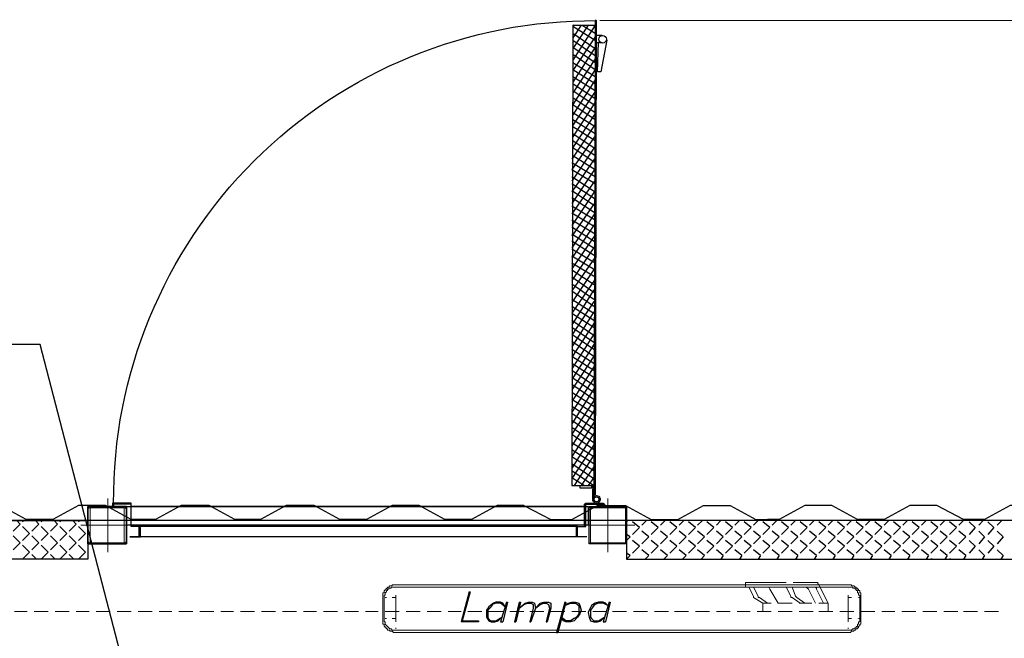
# Model space of a CAD drawing. Header units: millimetres. Extents: x 0 to 1151, y 0 to 297.
# Tile 70 of 93: x 332 to 368, y 151 to 173. Entities that reach past the tile are written whole.
import ezdxf

# ---------------------------------------------------------------- set-up
doc = ezdxf.new("R2010")
doc.units = ezdxf.units.MM
doc.header["$MEASUREMENT"] = 0
doc.layers.get('0').update_dxf_attribs({"linetype": 'CONTINUOUS'})

msp = doc.modelspace()

# ---------------------------------------------------------------- linework, layer by layer
at = {"color": 7, "linetype": 'Continuous', "lineweight": 25, "true_color": 0x000007}
for p, q in [((352.679, 173.083), (352.637, 155.854)), ((352.721, 173.083), (352.679, 173.083)), ((352.721, 173.083), (352.679, 155.854)), ((351.875, 172.914), (351.832, 156.192)), ((351.917, 172.914), (351.875, 172.872)), ((352.171, 172.914), (351.875, 172.448)), ((352.425, 172.914), (351.875, 172.067)), ((352.679, 172.914), (351.875, 171.644)), ((351.875, 172.914), (352.679, 172.914)), ((351.875, 172.872), (352.679, 172.364)), ((352.213, 172.914), (352.679, 172.618)), ((352.594, 172.914), (352.679, 172.872)), ((351.875, 172.618), (352.679, 172.067)), ((352.679, 172.491), (351.875, 171.263)), ((351.875, 172.364), (352.679, 171.813)), ((352.721, 172.533), (352.721, 172.279)), ((352.933, 172.533), (352.721, 172.533)), ((351.875, 172.11), (352.679, 171.559)), ((352.679, 172.11), (351.875, 170.84)), ((352.721, 172.279), (352.933, 172.279)), ((351.875, 171.856), (352.679, 171.305)), ((352.679, 171.686), (351.875, 170.459)), ((351.875, 171.559), (352.679, 171.051)), ((351.875, 171.305), (352.679, 170.797)), ((352.679, 171.305), (351.875, 170.035)), ((351.875, 171.051), (352.679, 170.543)), ((352.679, 170.924), (351.875, 169.654)), ((351.875, 170.797), (352.679, 170.247)), ((351.875, 170.543), (352.679, 169.993)), ((352.679, 170.501), (351.875, 169.273)), ((351.875, 170.289), (352.679, 169.739)), ((352.679, 170.12), (351.875, 168.85)), ((351.875, 170.035), (352.679, 169.485)), ((351.875, 169.739), (352.679, 169.231)), ((352.679, 169.697), (351.875, 168.469)), ((351.875, 169.485), (352.679, 168.977)), ((352.679, 169.316), (351.832, 168.046)), ((351.875, 169.231), (352.679, 168.723)), ((352.679, 168.892), (351.832, 167.665)), ((351.875, 168.977), (352.679, 168.427)), ((352.679, 168.511), (351.832, 167.241)), ((351.875, 168.723), (352.679, 168.173)), ((351.875, 168.469), (352.679, 167.919)), ((352.679, 168.088), (351.832, 166.86)), ((351.875, 168.173), (352.679, 167.665)), ((351.832, 167.919), (352.679, 167.411)), ((352.679, 167.707), (351.832, 166.437)), ((351.832, 167.665), (352.679, 167.157)), ((351.832, 167.411), (352.679, 166.86)), ((352.679, 167.284), (351.832, 166.056)), ((351.832, 167.157), (352.679, 166.606)), ((351.832, 166.903), (352.679, 166.352)), ((352.679, 166.903), (351.832, 165.633)), ((351.832, 166.649), (352.679, 166.098)), ((352.679, 166.479), (351.832, 165.252)), ((351.832, 166.352), (352.679, 165.844)), ((351.832, 166.098), (352.679, 165.59)), ((352.679, 166.098), (351.832, 164.828)), ((351.832, 165.844), (352.679, 165.336)), ((352.679, 165.717), (351.832, 164.447)), ((351.832, 165.59), (352.679, 165.04)), ((351.832, 165.336), (352.679, 164.786)), ((352.679, 165.294), (351.832, 164.066)), ((351.832, 165.082), (352.679, 164.532)), ((352.679, 164.913), (351.832, 163.643)), ((351.832, 164.786), (352.679, 164.278)), ((351.832, 164.532), (352.679, 164.024)), ((352.679, 164.49), (351.832, 163.262)), ((351.832, 164.278), (352.679, 163.77)), ((352.679, 164.109), (351.832, 162.839)), ((351.832, 164.024), (352.679, 163.474)), ((351.832, 163.77), (352.637, 163.22)), ((352.679, 163.685), (351.832, 162.458)), ((351.832, 163.516), (352.637, 162.966)), ((352.637, 163.304), (351.832, 162.034)), ((351.832, 163.262), (352.637, 162.712)), ((351.832, 162.966), (352.637, 162.458)), ((352.637, 162.881), (351.832, 161.653)), ((351.832, 162.712), (352.637, 162.204)), ((352.637, 162.5), (351.832, 161.23)), ((351.832, 162.458), (352.637, 161.95)), ((351.832, 162.204), (352.637, 161.653)), ((352.637, 162.077), (351.832, 160.849)), ((351.832, 161.95), (352.637, 161.399)), ((351.832, 161.696), (352.637, 161.145)), ((352.637, 161.696), (351.832, 160.426)), ((351.832, 161.442), (352.637, 160.891)), ((352.637, 161.315), (351.832, 160.045)), ((351.832, 161.145), (352.637, 160.637)), ((351.832, 160.891), (352.637, 160.383)), ((352.637, 160.891), (351.832, 159.664)), ((351.832, 160.637), (352.637, 160.129)), ((352.637, 160.51), (351.832, 159.24)), ((351.832, 160.383), (352.637, 159.833)), ((351.832, 160.129), (352.637, 159.579)), ((352.637, 160.087), (351.832, 158.859)), ((351.832, 159.875), (352.637, 159.325)), ((352.637, 159.706), (351.832, 158.436)), ((351.832, 159.579), (352.637, 159.071)), ((351.832, 159.325), (352.637, 158.817)), ((352.637, 159.283), (351.832, 158.055)), ((351.832, 159.071), (352.637, 158.563)), ((352.637, 158.902), (351.832, 157.632)), ((351.832, 158.817), (352.637, 158.267)), ((351.832, 158.563), (352.637, 158.013)), ((352.637, 158.478), (351.832, 157.251)), ((351.832, 158.309), (352.637, 157.759)), ((352.637, 158.097), (351.832, 156.827)), ((351.832, 158.055), (352.637, 157.505)), ((351.832, 157.759), (352.637, 157.251)), ((352.637, 157.674), (351.832, 156.446)), ((351.832, 157.505), (352.637, 156.997)), ((351.832, 157.251), (352.637, 156.743)), ((351.832, 156.997), (352.637, 156.446)), ((352.637, 157.293), (351.917, 156.192)), ((351.832, 156.743), (352.637, 156.192)), ((352.637, 156.87), (352.171, 156.192)), ((351.832, 156.489), (352.298, 156.192)), ((351.832, 156.235), (351.875, 156.192)), ((352.637, 156.489), (352.425, 156.192)), ((351.832, 156.192), (352.637, 156.192)), ((352.129, 156.192), (352.129, 156.108)), ((352.129, 156.108), (352.552, 156.108)), ((352.594, 155.684), (352.594, 156.065)), ((352.637, 155.684), (352.637, 156.192)), ((352.679, 155.854), (352.637, 155.854)), ((352.679, 155.769), (352.637, 155.811)), ((335.195, 155.43), (335.153, 155.43)), ((352.298, 155.43), (335.83, 155.43)), ((352.975, 155.43), (353.018, 155.43)), ((399.965, 154.922), (234.865, 154.922)), ((331.809, 154.795), (331.682, 154.922)), ((331.936, 154.922), (331.893, 154.88)), ((332.486, 154.795), (332.359, 154.922)), ((332.613, 154.922), (332.571, 154.88)), ((333.163, 154.795), (333.036, 154.922)), ((333.29, 154.922), (333.248, 154.88)), ((333.841, 154.795), (333.714, 154.922)), ((333.968, 154.922), (333.925, 154.88)), ((353.864, 154.922), (353.822, 154.88)), ((354.288, 154.668), (354.034, 154.88)), ((354.542, 154.922), (354.372, 154.753)), ((354.965, 154.668), (354.711, 154.88)), ((355.219, 154.922), (355.05, 154.753)), ((355.642, 154.668), (355.388, 154.88)), ((355.896, 154.922), (355.727, 154.753)), ((356.32, 154.668), (356.066, 154.88)), ((356.574, 154.922), (356.404, 154.753)), ((356.997, 154.668), (356.743, 154.88)), ((357.251, 154.922), (357.082, 154.753)), ((357.674, 154.668), (357.42, 154.88)), ((357.928, 154.922), (357.759, 154.753)), ((358.352, 154.668), (358.098, 154.88)), ((358.606, 154.922), (358.436, 154.753)), ((359.029, 154.668), (358.775, 154.88)), ((359.283, 154.922), (359.114, 154.753)), ((359.706, 154.668), (359.452, 154.88)), ((359.96, 154.922), (359.791, 154.753)), ((360.384, 154.668), (360.13, 154.88)), ((360.638, 154.922), (360.468, 154.753)), ((361.061, 154.668), (360.807, 154.88)), ((361.315, 154.922), (361.146, 154.753)), ((361.738, 154.668), (361.484, 154.88)), ((361.992, 154.922), (361.823, 154.753)), ((362.416, 154.668), (362.162, 154.88)), ((362.67, 154.922), (362.5, 154.753)), ((363.093, 154.668), (362.839, 154.88)), ((363.347, 154.922), (363.178, 154.753)), ((363.77, 154.668), (363.516, 154.88)), ((364.024, 154.922), (363.855, 154.753)), ((364.448, 154.668), (364.194, 154.88)), ((364.702, 154.922), (364.532, 154.753)), ((365.125, 154.668), (364.871, 154.88)), ((365.379, 154.922), (365.21, 154.753)), ((365.802, 154.668), (365.548, 154.88)), ((366.056, 154.922), (365.887, 154.753)), ((366.48, 154.668), (366.268, 154.88)), ((366.776, 154.922), (366.607, 154.753)), ((367.157, 154.668), (366.945, 154.88)), ((367.453, 154.922), (367.284, 154.753)), ((331.809, 154.795), (331.555, 154.541)), ((332.147, 154.457), (331.893, 154.711)), ((332.147, 154.457), (331.893, 154.203)), ((332.486, 154.795), (332.232, 154.541)), ((332.825, 154.457), (332.571, 154.711)), ((332.825, 154.457), (332.571, 154.203)), ((333.163, 154.795), (332.909, 154.541)), ((333.502, 154.457), (333.248, 154.711)), ((333.502, 154.457), (333.248, 154.203)), ((333.841, 154.795), (333.587, 154.541)), ((334.179, 154.457), (333.925, 154.711)), ((334.179, 154.457), (333.925, 154.203)), ((334.264, 154.541), (334.264, 154.541)), ((352.044, 154.711), (336.084, 154.711)), ((354.288, 154.668), (354.034, 154.414)), ((354.626, 154.33), (354.372, 154.541)), ((354.965, 154.668), (354.711, 154.414)), ((355.304, 154.33), (355.05, 154.541)), ((355.642, 154.668), (355.388, 154.414)), ((355.981, 154.33), (355.727, 154.541)), ((356.32, 154.668), (356.066, 154.414)), ((356.658, 154.33), (356.404, 154.541)), ((356.997, 154.668), (356.743, 154.414)), ((357.336, 154.33), (357.082, 154.541)), ((357.674, 154.668), (357.42, 154.414)), ((358.013, 154.33), (357.759, 154.541)), ((358.352, 154.668), (358.098, 154.414)), ((358.69, 154.33), (358.436, 154.541)), ((359.029, 154.668), (358.775, 154.414)), ((359.368, 154.33), (359.114, 154.541)), ((359.706, 154.668), (359.452, 154.414)), ((360.045, 154.33), (359.791, 154.541)), ((360.384, 154.668), (360.13, 154.414)), ((360.722, 154.33), (360.468, 154.541)), ((361.061, 154.668), (360.807, 154.414)), ((361.4, 154.33), (361.146, 154.541)), ((361.738, 154.668), (361.484, 154.414)), ((362.077, 154.33), (361.823, 154.541)), ((362.416, 154.668), (362.162, 154.414)), ((362.754, 154.33), (362.5, 154.541)), ((363.093, 154.668), (362.839, 154.414)), ((363.432, 154.33), (363.178, 154.541)), ((363.77, 154.668), (363.516, 154.414)), ((364.109, 154.33), (363.855, 154.541)), ((364.448, 154.668), (364.194, 154.414)), ((364.786, 154.33), (364.532, 154.541)), ((365.125, 154.668), (364.871, 154.414)), ((365.464, 154.33), (365.21, 154.541)), ((365.802, 154.668), (365.548, 154.414)), ((366.141, 154.33), (365.887, 154.541)), ((366.48, 154.668), (366.268, 154.414)), ((366.818, 154.33), (366.607, 154.541)), ((367.157, 154.668), (366.945, 154.414)), ((367.496, 154.33), (367.284, 154.541)), ((331.809, 154.118), (331.555, 154.372)), ((331.809, 154.118), (331.555, 153.864)), ((332.486, 154.118), (332.232, 154.372)), ((332.486, 154.118), (332.232, 153.864)), ((333.163, 154.118), (332.909, 154.372)), ((333.163, 154.118), (332.909, 153.864)), ((333.841, 154.118), (333.587, 154.372)), ((333.841, 154.118), (333.587, 153.864)), ((334.264, 154.372), (334.264, 154.372)), ((335.788, 154.33), (335.788, 154.33)), ((352.044, 154.33), (335.788, 154.33)), ((352.383, 154.33), (352.383, 154.33)), ((353.949, 154.33), (353.822, 154.414)), ((353.949, 154.33), (353.822, 154.203)), ((354.288, 153.991), (354.034, 154.203)), ((354.626, 154.33), (354.372, 154.076)), ((354.965, 153.991), (354.711, 154.203)), ((355.304, 154.33), (355.05, 154.076)), ((355.642, 153.991), (355.388, 154.203)), ((355.981, 154.33), (355.727, 154.076)), ((356.32, 153.991), (356.066, 154.203)), ((356.658, 154.33), (356.404, 154.076)), ((356.997, 153.991), (356.743, 154.203)), ((357.336, 154.33), (357.082, 154.076)), ((357.674, 153.991), (357.42, 154.203)), ((358.013, 154.33), (357.759, 154.076)), ((358.352, 153.991), (358.098, 154.203)), ((358.69, 154.33), (358.436, 154.076)), ((359.029, 153.991), (358.775, 154.203)), ((359.368, 154.33), (359.114, 154.076)), ((359.706, 153.991), (359.452, 154.203)), ((360.045, 154.33), (359.791, 154.076)), ((360.384, 153.991), (360.13, 154.203)), ((360.722, 154.33), (360.468, 154.076)), ((361.061, 153.991), (360.807, 154.203)), ((361.4, 154.33), (361.146, 154.076)), ((361.738, 153.991), (361.484, 154.203)), ((362.077, 154.33), (361.823, 154.076)), ((362.416, 153.991), (362.162, 154.203)), ((362.754, 154.33), (362.5, 154.076)), ((363.093, 153.991), (362.839, 154.203)), ((363.432, 154.33), (363.178, 154.076)), ((363.77, 153.991), (363.516, 154.203)), ((364.109, 154.33), (363.855, 154.076)), ((364.448, 153.991), (364.194, 154.203)), ((364.786, 154.33), (364.532, 154.076)), ((365.125, 153.991), (364.871, 154.203)), ((365.464, 154.33), (365.21, 154.076)), ((365.802, 153.991), (365.548, 154.203)), ((366.141, 154.33), (365.887, 154.076)), ((366.48, 153.991), (366.268, 154.203)), ((366.818, 154.33), (366.607, 154.076)), ((367.157, 153.991), (366.945, 154.203)), ((367.496, 154.33), (367.284, 154.076)), ((332.147, 153.779), (331.893, 154.033)), ((332.147, 153.779), (331.893, 153.525)), ((332.825, 153.779), (332.571, 154.033)), ((332.825, 153.779), (332.571, 153.525)), ((333.502, 153.779), (333.248, 154.033)), ((333.502, 153.779), (333.248, 153.525)), ((334.179, 153.779), (333.925, 154.033)), ((334.179, 153.779), (333.925, 153.525)), ((334.264, 153.864), (334.264, 153.864)), ((353.949, 153.652), (353.822, 153.737)), ((354.288, 153.991), (354.034, 153.737)), ((354.626, 153.652), (354.372, 153.864)), ((354.965, 153.991), (354.711, 153.737)), ((355.304, 153.652), (355.05, 153.864)), ((355.642, 153.991), (355.388, 153.737)), ((355.981, 153.652), (355.727, 153.864)), ((356.32, 153.991), (356.066, 153.737)), ((356.658, 153.652), (356.404, 153.864)), ((356.997, 153.991), (356.743, 153.737)), ((357.336, 153.652), (357.082, 153.864)), ((357.674, 153.991), (357.42, 153.737)), ((358.013, 153.652), (357.759, 153.864)), ((358.352, 153.991), (358.098, 153.737)), ((358.69, 153.652), (358.436, 153.864)), ((359.029, 153.991), (358.775, 153.737)), ((359.368, 153.652), (359.114, 153.864)), ((359.706, 153.991), (359.452, 153.737)), ((360.045, 153.652), (359.791, 153.864)), ((360.384, 153.991), (360.13, 153.737)), ((360.722, 153.652), (360.468, 153.864)), ((361.061, 153.991), (360.807, 153.737)), ((361.4, 153.652), (361.146, 153.864)), ((361.738, 153.991), (361.484, 153.737)), ((362.077, 153.652), (361.823, 153.864)), ((362.416, 153.991), (362.162, 153.737)), ((362.754, 153.652), (362.5, 153.864)), ((363.093, 153.991), (362.839, 153.737)), ((363.432, 153.652), (363.178, 153.864)), ((363.77, 153.991), (363.516, 153.737)), ((364.109, 153.652), (363.855, 153.864)), ((364.448, 153.991), (364.194, 153.737)), ((364.786, 153.652), (364.532, 153.864)), ((365.125, 153.991), (364.871, 153.737)), ((365.464, 153.652), (365.21, 153.864)), ((365.802, 153.991), (365.548, 153.737)), ((366.141, 153.652), (365.887, 153.864)), ((366.48, 153.991), (366.268, 153.737)), ((366.818, 153.652), (366.607, 153.864)), ((367.157, 153.991), (366.945, 153.737)), ((367.496, 153.652), (367.284, 153.864)), ((332.401, 153.525), (332.232, 153.695)), ((333.079, 153.525), (332.909, 153.695)), ((333.756, 153.525), (333.587, 153.695)), ((334.264, 153.695), (334.264, 153.695)), ((353.949, 153.652), (353.822, 153.525)), ((354.034, 153.525), (354.034, 153.525)), ((354.626, 153.652), (354.499, 153.525)), ((354.711, 153.525), (354.711, 153.525)), ((355.304, 153.652), (355.177, 153.525)), ((355.388, 153.525), (355.388, 153.525)), ((355.981, 153.652), (355.854, 153.525)), ((356.066, 153.525), (356.066, 153.525)), ((356.658, 153.652), (356.531, 153.525)), ((356.743, 153.525), (356.743, 153.525)), ((357.336, 153.652), (357.251, 153.525)), ((357.42, 153.525), (357.42, 153.525)), ((358.013, 153.652), (357.928, 153.525)), ((358.098, 153.525), (358.098, 153.525)), ((358.69, 153.652), (358.606, 153.525)), ((358.775, 153.525), (358.775, 153.525)), ((359.368, 153.652), (359.283, 153.525)), ((359.452, 153.525), (359.452, 153.525)), ((360.045, 153.652), (359.96, 153.525)), ((360.13, 153.525), (360.13, 153.525)), ((360.722, 153.652), (360.638, 153.525)), ((360.807, 153.525), (360.807, 153.525)), ((361.4, 153.652), (361.315, 153.525)), ((361.484, 153.525), (361.484, 153.525)), ((362.077, 153.652), (361.992, 153.525)), ((362.162, 153.525), (362.162, 153.525)), ((362.754, 153.652), (362.67, 153.525)), ((362.839, 153.525), (362.839, 153.525)), ((363.432, 153.652), (363.347, 153.525)), ((363.516, 153.525), (363.516, 153.525)), ((364.109, 153.652), (364.024, 153.525)), ((364.194, 153.525), (364.194, 153.525)), ((364.786, 153.652), (364.702, 153.525)), ((364.913, 153.525), (364.871, 153.525)), ((365.464, 153.652), (365.379, 153.525)), ((365.591, 153.525), (365.548, 153.525)), ((366.141, 153.652), (366.056, 153.525)), ((366.268, 153.525), (366.268, 153.525)), ((366.818, 153.652), (366.734, 153.525)), ((366.945, 153.525), (366.945, 153.525)), ((367.496, 153.652), (367.411, 153.525)), ((348.107, 152.34), (347.811, 151.239))]:
    msp.add_line(p, q, dxfattribs=at)
at = {"color": 7, "linetype": 'Continuous', "lineweight": 9, "true_color": 0x000007}
msp.add_line((352.848, 173.083), (415.078, 173.083), dxfattribs=at)
at = {"color": 7, "linetype": 'Continuous', "lineweight": 18, "true_color": 0x000007}
for p, q in [((334.984, 155.727), (334.984, 153.779)), ((334.984, 155.727), (334.984, 153.779)), ((353.145, 155.727), (353.145, 153.779)), ((334.01, 154.753), (335.915, 154.753)), ((335.915, 154.753), (334.01, 154.753)), ((352.171, 154.753), (354.118, 154.753)), ((334.349, 154.076), (334.264, 154.076)), ((335.576, 154.076), (335.661, 154.076)), ((353.737, 154.076), (353.822, 154.076))]:
    msp.add_line(p, q, dxfattribs=at)
at = {"color": 7, "linetype": 'Continuous', "lineweight": 20, "true_color": 0x000007}
for p, q in [((358.14, 152.679), (358.648, 152.679)), ((358.14, 152.509), (358.14, 152.679)), ((359.029, 152.679), (358.648, 152.679)), ((359.029, 152.679), (359.622, 152.679)), ((359.876, 152.679), (360.468, 152.679)), ((360.68, 152.679), (360.468, 152.679)), ((358.648, 152.509), (358.14, 152.509)), ((358.267, 152.509), (358.436, 152.171)), ((358.436, 152.509), (358.606, 152.171)), ((359.029, 152.509), (358.648, 152.509)), ((359.622, 152.509), (359.029, 152.509)), ((359.622, 152.509), (359.791, 152.171)), ((359.833, 152.509), (359.96, 152.171)), ((360.468, 152.509), (359.876, 152.509)), ((360.68, 152.509), (360.468, 152.509)), ((360.722, 152.425), (360.976, 151.917)), ((361.146, 151.917), (360.807, 152.594)), ((358.436, 152.171), (358.436, 152.128)), ((358.436, 152.128), (358.775, 151.917)), ((358.648, 152.128), (358.944, 151.917)), ((359.833, 152.128), (360.13, 151.917)), ((359.96, 152.171), (360.003, 152.128)), ((360.003, 152.128), (360.299, 151.917)), ((331.597, 151.62), (332.063, 151.62)), ((332.317, 151.62), (332.825, 151.62)), ((333.079, 151.62), (333.587, 151.62)), ((333.841, 151.62), (334.306, 151.62)), ((334.56, 151.62), (335.068, 151.62)), ((335.322, 151.62), (335.83, 151.62)), ((336.084, 151.62), (336.592, 151.62)), ((336.846, 151.62), (337.312, 151.62)), ((337.566, 151.62), (338.074, 151.62)), ((338.328, 151.62), (338.836, 151.62)), ((339.09, 151.62), (339.556, 151.62)), ((339.81, 151.62), (340.318, 151.62)), ((340.572, 151.62), (341.08, 151.62)), ((341.334, 151.62), (341.842, 151.62)), ((342.096, 151.62), (342.561, 151.62)), ((342.815, 151.62), (343.323, 151.62)), ((343.577, 151.62), (344.085, 151.62)), ((344.339, 151.62), (344.805, 151.62)), ((345.059, 151.62), (345.567, 151.62)), ((345.821, 151.62), (346.329, 151.62)), ((346.583, 151.62), (347.091, 151.62)), ((347.345, 151.62), (347.811, 151.62)), ((348.065, 151.62), (348.573, 151.62)), ((348.827, 151.62), (349.335, 151.62)), ((349.589, 151.62), (350.097, 151.62)), ((350.308, 151.62), (350.816, 151.62)), ((351.07, 151.62), (351.578, 151.62)), ((351.832, 151.62), (352.34, 151.62)), ((352.594, 151.62), (353.06, 151.62)), ((353.314, 151.62), (353.822, 151.62)), ((354.076, 151.62), (354.584, 151.62)), ((354.838, 151.62), (355.346, 151.62)), ((355.558, 151.62), (356.066, 151.62)), ((356.32, 151.62), (356.828, 151.62)), ((357.082, 151.62), (357.59, 151.62)), ((357.844, 151.62), (358.309, 151.62)), ((358.563, 151.62), (359.071, 151.62)), ((359.071, 151.917), (358.775, 151.917)), ((359.833, 151.917), (359.325, 151.917)), ((359.325, 151.62), (359.833, 151.62)), ((359.325, 151.62), (359.833, 151.62)), ((360.553, 151.917), (360.087, 151.917)), ((360.087, 151.62), (360.595, 151.62)), ((360.087, 151.62), (360.553, 151.62)), ((360.807, 151.62), (361.315, 151.62)), ((361.569, 151.62), (362.077, 151.62)), ((362.331, 151.62), (362.839, 151.62)), ((363.093, 151.62), (363.559, 151.62)), ((363.813, 151.62), (364.321, 151.62)), ((364.575, 151.62), (365.083, 151.62)), ((365.337, 151.62), (365.845, 151.62)), ((366.056, 151.62), (366.564, 151.62)), ((366.818, 151.62), (367.326, 151.62))]:
    msp.add_line(p, q, dxfattribs=at)
at = {"color": 7, "linetype": 'Continuous', "lineweight": 5, "true_color": 0x000007}
for p, q in [((345.44, 152.594), (361.865, 152.594)), ((345.44, 152.509), (361.865, 152.509)), ((345.44, 152.467), (345.44, 152.467)), ((361.865, 152.467), (361.865, 152.467)), ((344.974, 151.366), (344.974, 152.128)), ((345.017, 152.128), (345.017, 152.128)), ((345.017, 151.366), (345.017, 152.128)), ((345.101, 152.128), (345.059, 152.128)), ((345.44, 152.128), (345.313, 152.128)), ((345.44, 152.213), (345.44, 152.128)), ((345.44, 152.128), (345.44, 151.366)), ((361.865, 152.128), (361.865, 152.213)), ((361.865, 151.366), (361.865, 152.128)), ((362.204, 152.128), (362.204, 152.128)), ((362.289, 152.128), (362.289, 151.366)), ((362.331, 152.128), (362.331, 151.366)), ((345.059, 151.366), (345.101, 151.366)), ((345.44, 151.366), (345.44, 151.239)), ((361.865, 151.239), (361.865, 151.366)), ((362.204, 151.366), (362.204, 151.366)), ((362.289, 151.366), (362.246, 151.366)), ((345.44, 151.028), (345.44, 150.985)), ((345.44, 150.943), (361.865, 150.943)), ((361.865, 150.985), (361.865, 151.028)), ((361.865, 150.858), (345.44, 150.858))]:
    msp.add_line(p, q, dxfattribs=at)
at = {"color": 7, "linetype": 'Continuous', "lineweight": 25, "true_color": 0x000007}
for points in [[(353.102, 172.364), (352.891, 171.221), (352.764, 171.221), (352.806, 172.279)], [(337.439, 142.392), (332.528, 161.315), (331.174, 161.315)], [(335.788, 154.33), (336.084, 154.33), (336.127, 154.33), (336.169, 154.33), (336.169, 154.372), (336.169, 154.668), (336.127, 154.711), (336.084, 154.711), (335.873, 154.711), (335.83, 154.753), (335.83, 155.515), (335.83, 155.557), (335.788, 155.557), (335.195, 155.557), (335.153, 155.557), (335.153, 155.515), (335.153, 155.43)], [(335.788, 154.33), (336.084, 154.33), (336.127, 154.372), (336.127, 154.668), (336.127, 154.711), (336.084, 154.711), (335.873, 154.711), (335.83, 154.711), (335.83, 154.753), (335.83, 155.515), (335.788, 155.515), (335.195, 155.515), (335.195, 155.43)], [(352.383, 154.33), (352.044, 154.33), (352.002, 154.33), (352.002, 154.372), (352.002, 154.668), (352.002, 154.711), (352.044, 154.711), (352.298, 154.711), (352.298, 154.753), (352.298, 155.515), (352.34, 155.557), (352.383, 155.557), (352.933, 155.557), (352.975, 155.557), (353.018, 155.515), (353.018, 155.43)], [(352.383, 154.33), (352.044, 154.33), (352.044, 154.372), (352.044, 154.668), (352.044, 154.711), (352.298, 154.711), (352.34, 154.711), (352.34, 154.753), (352.34, 155.515), (352.383, 155.515), (352.933, 155.515), (352.975, 155.515), (352.975, 155.43)], [(334.899, 155.473), (333.925, 155.473), (332.994, 154.965), (332.02, 154.965), (331.089, 155.473)], [(336.338, 154.965), (335.83, 154.965), (334.899, 155.473)], [(338.667, 155.473), (337.651, 155.473), (336.719, 154.965), (336.338, 154.965)], [(342.477, 155.473), (341.461, 155.473), (340.529, 154.965), (339.598, 154.965), (338.667, 155.473)], [(346.287, 155.473), (345.313, 155.473), (344.382, 154.965), (343.408, 154.965), (342.477, 155.473)], [(350.097, 155.473), (349.123, 155.473), (348.192, 154.965), (347.218, 154.965), (346.287, 155.473)], [(349.123, 155.473), (350.097, 155.473), (351.07, 154.965), (351.451, 154.965), (351.832, 154.965), (352.764, 155.473), (353.78, 155.473), (354.711, 154.965), (355.685, 154.965), (356.616, 155.473), (357.59, 155.473), (358.521, 154.965), (358.944, 154.965)], [(368.766, 155.473), (367.75, 155.473), (366.818, 154.965), (366.437, 154.965), (366.056, 154.965), (365.083, 155.473), (364.109, 155.473), (363.178, 154.965), (362.204, 154.965), (361.273, 155.473), (360.299, 155.473), (359.368, 154.965), (358.944, 154.965)], [(348.107, 152.34), (348.149, 152.34), (347.853, 151.282), (348.446, 151.282), (348.446, 151.239), (347.811, 151.239)], [(349.419, 151.79), (349.335, 151.917), (349.25, 151.959), (349.081, 151.959), (348.996, 151.917), (348.827, 151.79), (348.742, 151.663), (348.742, 151.536), (348.742, 151.409), (348.827, 151.282), (348.911, 151.239), (349.038, 151.239), (349.165, 151.282), (349.292, 151.409)], [(349.462, 151.959), (349.25, 151.239), (349.335, 151.239)], [(349.462, 151.959), (349.504, 151.959), (349.335, 151.239)], [(349.927, 151.959), (349.758, 151.239), (349.8, 151.239)], [(349.927, 151.959), (349.97, 151.959), (349.8, 151.239)], [(349.927, 151.747), (350.139, 151.917), (350.266, 151.959), (350.393, 151.959), (350.478, 151.917), (350.52, 151.747), (350.351, 151.239)], [(350.52, 151.747), (350.689, 151.917), (350.816, 151.959), (350.986, 151.959), (351.07, 151.917), (351.07, 151.747), (350.943, 151.239)], [(351.578, 151.959), (351.282, 150.858), (351.324, 150.858)], [(351.578, 151.959), (351.621, 151.959), (351.324, 150.858)], [(351.578, 151.832), (351.705, 151.917), (351.832, 151.959), (351.959, 151.959), (352.086, 151.917), (352.129, 151.832), (352.171, 151.663), (352.129, 151.536), (352.044, 151.409), (351.917, 151.282), (351.79, 151.239), (351.621, 151.239), (351.536, 151.282), (351.451, 151.409)], [(353.145, 151.832), (353.06, 151.917), (352.975, 151.959), (352.806, 151.959), (352.679, 151.917), (352.552, 151.832), (352.467, 151.663), (352.425, 151.578), (352.467, 151.409), (352.51, 151.282), (352.637, 151.239), (352.764, 151.239), (352.891, 151.282), (353.018, 151.409)], [(353.187, 151.959), (352.975, 151.239), (353.06, 151.239)], [(353.187, 151.959), (353.229, 151.959), (353.06, 151.239)], [(349.419, 151.79), (349.25, 151.917), (349.081, 151.917), (348.954, 151.874), (348.911, 151.79), (348.784, 151.663), (348.784, 151.536), (348.784, 151.409), (348.827, 151.324), (348.911, 151.282), (349.081, 151.282), (349.292, 151.409)], [(349.927, 151.747), (350.097, 151.874), (350.224, 151.917), (350.351, 151.917), (350.435, 151.874), (350.435, 151.747), (350.308, 151.239), (350.351, 151.239)], [(350.52, 151.747), (350.689, 151.874), (350.816, 151.917), (350.901, 151.917), (350.986, 151.874), (351.028, 151.747), (350.901, 151.239), (350.943, 151.239)], [(351.578, 151.832), (351.79, 151.917), (351.959, 151.917), (352.044, 151.874), (352.086, 151.832), (352.086, 151.663), (352.086, 151.536), (352.002, 151.409), (351.917, 151.366), (351.79, 151.282), (351.621, 151.282), (351.451, 151.409)], [(353.145, 151.832), (352.975, 151.917), (352.806, 151.917), (352.679, 151.874), (352.637, 151.832), (352.51, 151.663), (352.51, 151.578), (352.51, 151.409), (352.552, 151.366), (352.637, 151.282), (352.806, 151.282), (353.018, 151.409)]]:
    msp.add_lwpolyline(points, dxfattribs=at)
at = {"color": 7, "linetype": 'Continuous', "lineweight": -2, "true_color": 0xffffff}
for points in [[(334.264, 155.43), (335.661, 155.43), (335.661, 154.076), (334.264, 154.076)], [(335.661, 155.43), (334.264, 155.43), (334.264, 154.076), (335.661, 154.076)], [(335.661, 155.43), (352.425, 155.43), (352.425, 154.753), (335.661, 154.753)], [(352.467, 155.43), (353.822, 155.43), (353.822, 154.076), (352.467, 154.076)]]:
    msp.add_lwpolyline(points, close=True, dxfattribs=at)
at = {"color": 7, "linetype": 'Continuous', "lineweight": 18, "true_color": 0x000007}
for points in [[(334.264, 155.43), (335.661, 155.43), (335.661, 154.076), (334.264, 154.076)], [(334.264, 155.346), (334.264, 154.16), (334.306, 154.118), (334.306, 154.076), (334.349, 154.076), (335.576, 154.076), (335.619, 154.076), (335.619, 154.118), (335.661, 154.16), (335.661, 155.346), (335.619, 155.388), (335.619, 155.43), (335.576, 155.43), (334.349, 155.43), (334.306, 155.43), (334.306, 155.388)], [(335.661, 155.43), (334.264, 155.43), (334.264, 154.076), (335.661, 154.076)], [(335.661, 155.346), (335.661, 154.16), (335.619, 154.118), (335.619, 154.076), (335.576, 154.076), (334.349, 154.076), (334.306, 154.076), (334.306, 154.118), (334.264, 154.16), (334.264, 155.346), (334.306, 155.388), (334.306, 155.43), (334.349, 155.43), (335.576, 155.43), (335.619, 155.43), (335.619, 155.388)], [(335.576, 155.346), (335.576, 154.16), (335.576, 154.118), (334.349, 154.118), (334.349, 154.16), (334.349, 155.346), (334.349, 155.388), (335.576, 155.388)], [(352.467, 155.43), (353.822, 155.43), (353.822, 154.076), (352.467, 154.076)], [(352.467, 155.346), (352.467, 154.16), (352.467, 154.118), (352.51, 154.076), (352.552, 154.076), (353.737, 154.076), (353.78, 154.076), (353.822, 154.118), (353.822, 154.16), (353.822, 155.346), (353.822, 155.388), (353.78, 155.43), (353.737, 155.43), (352.552, 155.43), (352.51, 155.43), (352.467, 155.388)], [(352.51, 155.346), (352.51, 154.16), (352.51, 154.118), (352.552, 154.118), (353.737, 154.118), (353.78, 154.118), (353.78, 154.16), (353.78, 155.346), (353.78, 155.388), (353.737, 155.388), (352.552, 155.388), (352.51, 155.388)]]:
    msp.add_lwpolyline(points, close=True, dxfattribs=at)
at = {"color": 7, "linetype": 'Continuous', "lineweight": 25, "true_color": 0x000007}
for points in [[(335.661, 155.43), (352.425, 155.43), (352.425, 154.753), (335.661, 154.753)], [(308.779, 154.922), (334.264, 154.922), (334.264, 153.525), (308.779, 153.525)], [(353.822, 153.525), (368.088, 153.525), (368.088, 154.922), (353.822, 154.922)]]:
    msp.add_lwpolyline(points, close=True, dxfattribs=at)
at = {"color": 7, "linetype": 'Continuous', "lineweight": 20, "true_color": 0x000007}
for points in [[(360.807, 152.594), (360.765, 152.636), (360.765, 152.679), (360.722, 152.679), (360.68, 152.679)], [(358.987, 152.509), (359.029, 152.425), (359.325, 151.917)], [(360.341, 152.509), (360.426, 152.425), (360.68, 151.917)], [(360.722, 152.425), (360.722, 152.467), (360.68, 152.509)], [(358.606, 152.171), (358.606, 152.128), (358.648, 152.128)], [(359.791, 152.171), (359.791, 152.128), (359.833, 152.128)], [(358.775, 151.917), (358.775, 151.62), (359.071, 151.62)], [(360.807, 151.62), (361.146, 151.62), (361.146, 151.917), (360.807, 151.917)]]:
    msp.add_lwpolyline(points, dxfattribs=at)
at = {"color": 7, "linetype": 'Continuous', "lineweight": 5, "true_color": 0x000007}
for points in [[(344.974, 152.128), (344.974, 152.171), (344.974, 152.213), (344.974, 152.255), (344.974, 152.298), (345.017, 152.298), (345.017, 152.34), (345.017, 152.382), (345.059, 152.382), (345.059, 152.425), (345.101, 152.425), (345.101, 152.467), (345.144, 152.467), (345.144, 152.509), (345.186, 152.509), (345.228, 152.552), (345.271, 152.552), (345.313, 152.552), (345.313, 152.594), (345.355, 152.594), (345.398, 152.594), (345.44, 152.594)], [(344.974, 152.128), (344.974, 152.171), (344.974, 152.213), (344.974, 152.255), (344.974, 152.298), (345.017, 152.298), (345.017, 152.34), (345.017, 152.382), (345.059, 152.382), (345.059, 152.425), (345.101, 152.425), (345.101, 152.467), (345.144, 152.467), (345.144, 152.509), (345.186, 152.509), (345.228, 152.552), (345.271, 152.552), (345.313, 152.552), (345.313, 152.594), (345.355, 152.594), (345.398, 152.594), (345.44, 152.594)], [(345.44, 152.509), (345.398, 152.509), (345.355, 152.509), (345.313, 152.509), (345.271, 152.509), (345.271, 152.467), (345.228, 152.467), (345.186, 152.467), (345.186, 152.425), (345.144, 152.425), (345.144, 152.382), (345.101, 152.382), (345.101, 152.34), (345.059, 152.298), (345.059, 152.255), (345.059, 152.213), (345.017, 152.213), (345.017, 152.171), (345.017, 152.128)], [(361.865, 152.594), (361.908, 152.594), (361.95, 152.594), (361.992, 152.594), (361.992, 152.552), (362.035, 152.552), (362.077, 152.552), (362.119, 152.509), (362.162, 152.509), (362.162, 152.467), (362.204, 152.467), (362.204, 152.425), (362.246, 152.425), (362.246, 152.382), (362.289, 152.382), (362.289, 152.34), (362.289, 152.298), (362.331, 152.298), (362.331, 152.255), (362.331, 152.213), (362.331, 152.171), (362.331, 152.128)], [(361.865, 152.594), (361.908, 152.594), (361.95, 152.594), (361.992, 152.594), (361.992, 152.552), (362.035, 152.552), (362.077, 152.552), (362.119, 152.509), (362.162, 152.509), (362.162, 152.467), (362.204, 152.467), (362.204, 152.425), (362.246, 152.425), (362.246, 152.382), (362.289, 152.382), (362.289, 152.34), (362.289, 152.298), (362.331, 152.298), (362.331, 152.255), (362.331, 152.213), (362.331, 152.171), (362.331, 152.128)], [(362.246, 152.128), (362.289, 152.128), (362.289, 152.171), (362.289, 152.213), (362.246, 152.213), (362.246, 152.255), (362.246, 152.298), (362.204, 152.298), (362.204, 152.34), (362.204, 152.382), (362.162, 152.382), (362.162, 152.425), (362.119, 152.425), (362.119, 152.467), (362.077, 152.467), (362.035, 152.467), (362.035, 152.509), (361.992, 152.509), (361.95, 152.509), (361.908, 152.509), (361.865, 152.509)], [(345.313, 151.366), (345.44, 151.366), (345.44, 152.128)], [(361.992, 152.128), (361.865, 152.128), (361.865, 151.366), (361.992, 151.366)], [(345.44, 150.858), (345.398, 150.858), (345.355, 150.858), (345.313, 150.901), (345.271, 150.901), (345.228, 150.901), (345.228, 150.943), (345.186, 150.943), (345.144, 150.943), (345.144, 150.985), (345.101, 150.985), (345.101, 151.028), (345.059, 151.028), (345.059, 151.07), (345.017, 151.07), (345.017, 151.112), (345.017, 151.155), (344.974, 151.155), (344.974, 151.197), (344.974, 151.239), (344.974, 151.282), (344.974, 151.324), (344.974, 151.366)], [(345.44, 150.858), (345.398, 150.858), (345.355, 150.858), (345.313, 150.901), (345.271, 150.901), (345.228, 150.901), (345.228, 150.943), (345.186, 150.943), (345.144, 150.943), (345.144, 150.985), (345.101, 150.985), (345.101, 151.028), (345.059, 151.028), (345.059, 151.07), (345.017, 151.07), (345.017, 151.112), (345.017, 151.155), (344.974, 151.155), (344.974, 151.197), (344.974, 151.239), (344.974, 151.282), (344.974, 151.324), (344.974, 151.366)], [(345.017, 151.366), (345.017, 151.324), (345.017, 151.282), (345.017, 151.239), (345.059, 151.239), (345.059, 151.197), (345.059, 151.155), (345.101, 151.112), (345.144, 151.07), (345.186, 151.028), (345.228, 150.985), (345.271, 150.985), (345.313, 150.943), (345.355, 150.943), (345.398, 150.943), (345.44, 150.943)], [(362.331, 151.366), (362.331, 151.324), (362.331, 151.282), (362.331, 151.239), (362.331, 151.197), (362.331, 151.155), (362.289, 151.155), (362.289, 151.112), (362.246, 151.07), (362.246, 151.028), (362.204, 151.028), (362.204, 150.985), (362.162, 150.985), (362.119, 150.943), (362.077, 150.943), (362.077, 150.901), (362.035, 150.901), (361.992, 150.901), (361.95, 150.858), (361.908, 150.858), (361.865, 150.858)], [(361.865, 150.943), (361.908, 150.943), (361.95, 150.943), (361.992, 150.943), (362.035, 150.985), (362.077, 150.985), (362.119, 151.028), (362.162, 151.028), (362.162, 151.07), (362.204, 151.07), (362.204, 151.112), (362.204, 151.155), (362.246, 151.155), (362.246, 151.197), (362.246, 151.239), (362.289, 151.239), (362.289, 151.282), (362.289, 151.324), (362.289, 151.366)], [(362.331, 151.366), (362.331, 151.324), (362.331, 151.282), (362.331, 151.239), (362.331, 151.197), (362.331, 151.155), (362.289, 151.155), (362.289, 151.112), (362.246, 151.07), (362.246, 151.028), (362.204, 151.028), (362.204, 150.985), (362.162, 150.985), (362.119, 150.943), (362.077, 150.943), (362.077, 150.901), (362.035, 150.901), (361.992, 150.901), (361.95, 150.858), (361.908, 150.858), (361.865, 150.858)]]:
    msp.add_lwpolyline(points, dxfattribs=at)
at = {"color": 7, "linetype": 'Continuous', "lineweight": 25, "true_color": 0x000007}
for points in [[(340.299, 167.981), (343.593, 171.273), (348.074, 173.109), (352.731, 173.074)], [(352.815, 172.396), (352.815, 172.472), (352.877, 172.534), (352.952, 172.534)], [(352.952, 172.259), (352.877, 172.259), (352.815, 172.321), (352.815, 172.396)], [(352.952, 172.534), (353.028, 172.534), (353.09, 172.472), (353.09, 172.396)], [(353.09, 172.396), (353.09, 172.321), (353.028, 172.259), (352.952, 172.259)], [(335.198, 155.554), (335.167, 160.21), (337.005, 164.69), (340.299, 167.981)], [(352.539, 156.176), (352.567, 156.176), (352.593, 156.165), (352.612, 156.146)], [(352.539, 156.128), (352.554, 156.128), (352.568, 156.122), (352.578, 156.112)], [(352.578, 156.112), (352.588, 156.101), (352.594, 156.087), (352.594, 156.073)], [(352.612, 156.146), (352.631, 156.126), (352.642, 156.1), (352.642, 156.073)], [(352.701, 155.558), (352.638, 155.572), (352.593, 155.628), (352.593, 155.692)], [(352.641, 155.797), (352.691, 155.839), (352.763, 155.841), (352.814, 155.802)], [(352.641, 155.692), (352.641, 155.741), (352.682, 155.782), (352.731, 155.782)], [(352.731, 155.603), (352.682, 155.603), (352.641, 155.643), (352.641, 155.692)], [(352.855, 155.634), (352.828, 155.576), (352.764, 155.544), (352.701, 155.558)], [(352.731, 155.782), (352.78, 155.782), (352.82, 155.741), (352.82, 155.692)], [(352.82, 155.692), (352.82, 155.643), (352.78, 155.603), (352.731, 155.603)], [(352.814, 155.802), (352.865, 155.763), (352.882, 155.693), (352.855, 155.634)]]:
    msp.add_open_spline(points, degree=3, dxfattribs=at)

doc.saveas('drawing.dxf')
